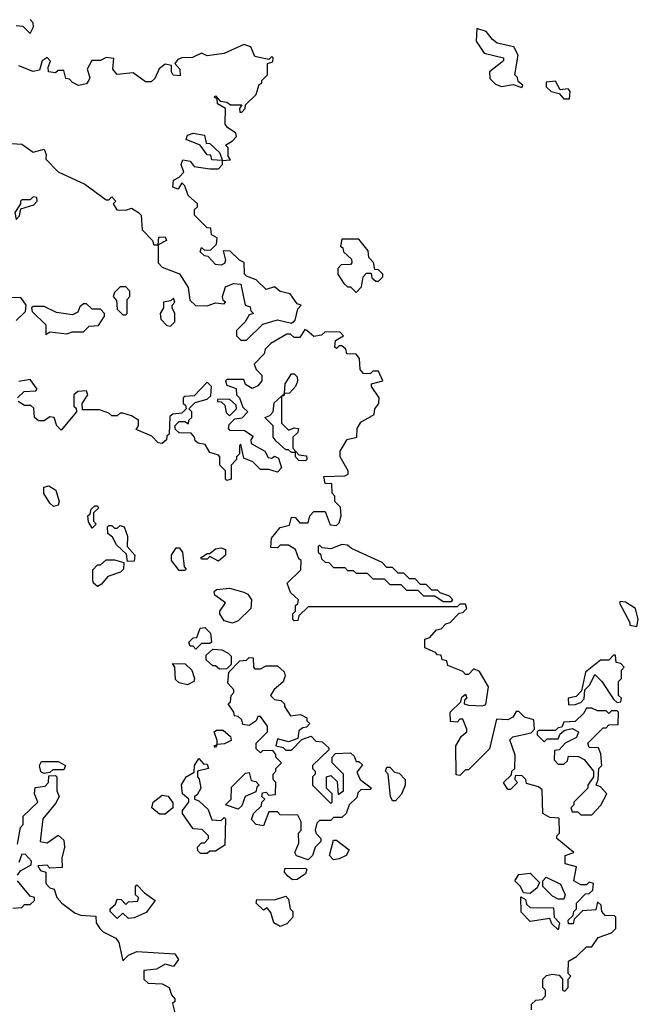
# Model space of a CAD drawing. Extents: x 2673034 to 2765626, y 830478 to 954748.
# Tile 66 of 126: x 2722668 to 2724870, y 852645 to 856151. Entities that reach past the tile are written whole.
import ezdxf

# ---------------------------------------------------------------- set-up
doc = ezdxf.new("R2010")
doc.units = 0

msp = doc.modelspace()

# ---------------------------------------------------------------- linework, layer by layer
at = {"layer": '0CON05XD'}
for points in [[(2722655, 856130), (2722678.3, 856128.3), (2722705, 856102.5), (2722716.4, 856126.4), (2722715, 856140), (2722705, 856152.5)], [(2724455, 855910), (2724458.3, 855918.3), (2724441.7, 855931.7), (2724440, 855945), (2724430, 855955), (2724442.5, 856025), (2724426.7, 856055), (2724368, 856068), (2724350.5, 856080.5), (2724328.8, 856108.8), (2724295, 856120), (2724292.5, 856075), (2724321.7, 856031.7), (2724390, 856015), (2724390, 856005), (2724340, 855965), (2724341.7, 855941.7), (2724361.7, 855921.7), (2724383, 855913), (2724425, 855920), (2724455, 855910)], [(2722621.7, 855711.7), (2722675, 855707.5), (2722715, 855680), (2722755, 855690), (2722761.7, 855671.7), (2722760, 855655), (2722805, 855610), (2722900, 855565), (2722975, 855510), (2722985, 855510), (2722995, 855520), (2723010, 855505), (2723000, 855495), (2723013.9, 855473.9), (2723045, 855473.3), (2723065, 855480), (2723090, 855465), (2723100, 855455), (2723103, 855403), (2723140, 855365), (2723145, 855350), (2723160, 855350), (2723163, 855377), (2723185, 855377.5), (2723190, 855365), (2723160, 855350), (2723160, 855285), (2723175, 855270), (2723236.4, 855246.4), (2723267, 855197), (2723273, 855153), (2723293, 855133), (2723335, 855132.5), (2723365, 855142.5), (2723395, 855140), (2723400, 855145), (2723391.7, 855151.7), (2723390, 855165), (2723400, 855200), (2723428.3, 855211.7), (2723455, 855210), (2723470, 855135), (2723488.3, 855128.3), (2723490, 855115), (2723500, 855105), (2723485, 855100), (2723470, 855075), (2723440, 855045), (2723440, 855025), (2723455, 855010), (2723475, 855010), (2723533, 855067), (2723585, 855082.5), (2723635, 855070), (2723648.8, 855081.2), (2723658.3, 855121.7), (2723670, 855135), (2723655, 855140), (2723630, 855175), (2723595, 855183.3), (2723575, 855200), (2723545, 855190), (2723510, 855225), (2723475, 855237.5), (2723467.5, 855245), (2723467, 855287), (2723450, 855295), (2723417, 855327), (2723391.7, 855328.3), (2723400, 855295), (2723396.4, 855283.6), (2723385, 855277.5), (2723365, 855280), (2723338.3, 855308.3), (2723325, 855310), (2723310, 855325), (2723315, 855340), (2723325, 855330), (2723348.3, 855331.7), (2723368.3, 855351.7), (2723370, 855375), (2723350, 855385), (2723348.3, 855408.3), (2723335, 855410), (2723290, 855455), (2723290, 855475), (2723300, 855485), (2723300, 855495), (2723267.5, 855525), (2723255, 855560), (2723245, 855570), (2723231.7, 855548.3), (2723212.5, 855555), (2723215, 855580), (2723235, 855590), (2723251.7, 855608.3), (2723242.5, 855635), (2723248.3, 855651.7), (2723275, 855647.5), (2723288.3, 855628.3), (2723345, 855620), (2723375, 855620), (2723390, 855635), (2723390, 855650), (2723351.7, 855651.7), (2723348.3, 855668.3), (2723335, 855670), (2723310, 855705), (2723260, 855725), (2723265, 855740), (2723285, 855747.5), (2723325, 855740), (2723331.7, 855711.7), (2723345, 855710), (2723378.3, 855678.3), (2723390, 855650), (2723418.3, 855651.7), (2723410, 855665), (2723410, 855695), (2723400, 855705), (2723425, 855720), (2723440, 855735), (2723437, 855747), (2723407, 855767), (2723399.3, 855779.3), (2723400, 855835), (2723371.7, 855851.7), (2723370, 855870), (2723360, 855875), (2723365, 855880), (2723381.7, 855861.7), (2723405, 855857.5), (2723418.3, 855848.3), (2723458.3, 855848.3), (2723450, 855835), (2723451.7, 855821.7), (2723458.3, 855821.7), (2723470, 855835), (2723471.7, 855848.3), (2723510, 855885), (2723520, 855920), (2723530, 855925), (2723530, 855935), (2723550, 855955), (2723550, 855995), (2723568.3, 856001.7), (2723570, 856015), (2723565, 856020), (2723555, 856010), (2723505, 856020), (2723490, 856055), (2723465, 856063.3), (2723395, 856031.2), (2723335, 856022.5), (2723315, 856032.5), (2723283.3, 856016.7), (2723244.2, 856015.8), (2723230.7, 856009.3), (2723220, 855995), (2723237.5, 855975), (2723238.3, 855951.7), (2723213.6, 855953.6), (2723207.5, 855965), (2723208.3, 855988.3), (2723185, 855992.5), (2723163.6, 855976.4), (2723148.3, 855941.7), (2723135, 855930), (2723115, 855930), (2723071.7, 855961.7), (2723015, 855956.2), (2722998.8, 855975), (2723002.5, 856012.5), (2722975, 856016.7), (2722955, 856006.2), (2722924.1, 856005.9), (2722908, 855975), (2722916.7, 855945), (2722913.6, 855936.4), (2722905, 855922.5), (2722877, 855917), (2722855, 855927.5), (2722845, 855940), (2722831.7, 855941.7), (2722825, 855970), (2722805, 855970), (2722795, 855962.5), (2722770, 855965), (2722768.3, 855981.7), (2722777, 856003), (2722765, 856016.7), (2722747.5, 856005), (2722738.3, 855971.7), (2722715, 855966.7), (2722665, 855986.7)], [(2724625, 855870), (2724627.5, 855895), (2724620, 855905), (2724591.7, 855901.7), (2724575, 855932.5), (2724541.7, 855928.3), (2724541.7, 855911.7), (2724560, 855895), (2724588.3, 855888.3), (2724605, 855870), (2724625, 855870)], [(2722655, 855440), (2722667, 855453), (2722671.7, 855478.3), (2722718.3, 855491.7), (2722730, 855505), (2722728.3, 855518.3), (2722715, 855520), (2722705, 855510), (2722675, 855510), (2722670, 855505), (2722670, 855495), (2722650, 855465), (2722655, 855440)], [(2723865, 855180), (2723885, 855200), (2723890, 855235), (2723901.7, 855248.3), (2723918.3, 855248.3), (2723921.7, 855231.7), (2723935, 855220), (2723945, 855220), (2723960, 855235), (2723960, 855245), (2723945, 855260), (2723931.7, 855261.7), (2723927, 855287), (2723910, 855305), (2723908.3, 855328.3), (2723875, 855370), (2723815, 855370), (2723810, 855345), (2723818.3, 855338.3), (2723820, 855325), (2723848.3, 855298.3), (2723850, 855285), (2723845, 855280), (2723811.7, 855278.3), (2723800, 855265), (2723800, 855245), (2723821.7, 855211.7), (2723835, 855200), (2723845, 855200), (2723865, 855180)], [(2723045, 855100), (2723050, 855105), (2723050, 855155), (2723060, 855165), (2723060, 855185), (2723045, 855200), (2723025, 855200), (2723005, 855180), (2723000, 855165), (2723011.7, 855151.7), (2723015, 855120), (2723035, 855100), (2723045, 855100)], [(2722655, 855080), (2722688.3, 855111.7), (2722690, 855135), (2722671.7, 855161.7), (2722595, 855160)], [(2722760, 855030), (2722775, 855040), (2722835, 855032.5), (2722855, 855040), (2722895, 855040), (2722915, 855060), (2722948.3, 855061.7), (2722970, 855095), (2722970, 855105), (2722955, 855120), (2722925, 855120), (2722905, 855140), (2722895, 855140), (2722881.7, 855128.3), (2722875, 855110), (2722855, 855100), (2722798.3, 855108.3), (2722755, 855130), (2722715, 855130), (2722710, 855125), (2722711.7, 855111.7), (2722760, 855065), (2722760, 855030)], [(2723205, 855060), (2723220, 855075), (2723220, 855105), (2723210, 855125), (2723210, 855135), (2723220, 855145), (2723215, 855160), (2723205, 855150), (2723180, 855145), (2723180, 855125), (2723167.5, 855105), (2723170, 855085), (2723191.7, 855061.7), (2723205, 855060)], [(2724490, 852625), (2724490, 852645), (2724505, 852660), (2724528.3, 852661.7), (2724540, 852675), (2724540, 852695), (2724530, 852705), (2724530, 852735), (2724543, 852747), (2724565, 852752.5), (2724588.3, 852748.3), (2724600, 852735), (2724600, 852695), (2724608.3, 852691.7), (2724620, 852705), (2724620, 852735), (2724630, 852745), (2724620, 852755), (2724621.7, 852798.3), (2724650, 852815), (2724685, 852850), (2724705, 852850), (2724727.5, 852882.5), (2724775, 852900), (2724790, 852915), (2724790, 852955), (2724785, 852960), (2724751.7, 852961.7), (2724740, 852975), (2724738.3, 852998.3), (2724725, 853010), (2724718.3, 852981.7), (2724671.7, 852978.3), (2724641.7, 852948.3), (2724638.3, 852931.7), (2724621.7, 852931.7), (2724620, 852945), (2724638.3, 852961.7), (2724640, 852975), (2724650, 852985), (2724650, 853005), (2724681.7, 853038.3), (2724695, 853040), (2724708.3, 853051.7), (2724710, 853075), (2724695, 853080), (2724685, 853070), (2724665, 853070), (2724640, 853085), (2724650, 853135), (2724610, 853145), (2724610, 853175), (2724640, 853185), (2724580, 853235), (2724580, 853245), (2724590, 853255), (2724588.3, 853308.3), (2724555, 853310), (2724530, 853325), (2724528.3, 853408.3), (2724515, 853420), (2724471.7, 853431.7), (2724470, 853445), (2724455, 853460), (2724431.7, 853458.3), (2724430, 853445), (2724440, 853435), (2724415, 853410), (2724405, 853410), (2724390, 853435), (2724418.3, 853461.7), (2724420, 853475), (2724430, 853485), (2724431.7, 853531.7), (2724413, 853587), (2724423, 853597), (2724488.3, 853611.7), (2724500, 853625), (2724498.3, 853658.3), (2724465, 853667.5), (2724445, 853687.5), (2724435, 853687.5), (2724423, 853667), (2724405, 853657.5), (2724365, 853660), (2724340, 853555), (2724265, 853480), (2724255, 853480), (2724235, 853460), (2724221.7, 853461.7), (2724220, 853565), (2724240.7, 853599.3), (2724260, 853615), (2724260, 853625), (2724245, 853660), (2724235, 853660), (2724225, 853650), (2724201.7, 853651.7), (2724200, 853685), (2724238.3, 853721.7), (2724241.7, 853738.3), (2724255, 853750), (2724260, 853735), (2724251.7, 853728.3), (2724250, 853715), (2724265, 853710), (2724315, 853707.5), (2724327, 853713), (2724336.7, 853775), (2724305, 853830), (2724285, 853840), (2724265, 853820), (2724255, 853820), (2724245, 853830), (2724191.7, 853851.7), (2724188.3, 853868.3), (2724171.7, 853871.7), (2724168.3, 853888.3), (2724155, 853890), (2724148.3, 853898.3), (2724110, 853915), (2724110, 853945), (2724128.3, 853951.7), (2724151.7, 853978.3), (2724168.3, 853981.7), (2724185, 854000), (2724200, 854005), (2724231.7, 854038.3), (2724245, 854040), (2724260, 854055), (2724255, 854070), (2724235, 854070), (2724225, 854060), (2723695, 854060), (2723661.7, 854028.3), (2723658.3, 854011.7), (2723645, 854010), (2723640, 854015), (2723640, 854035), (2723650, 854045), (2723650, 854065), (2723658.3, 854071.7), (2723660, 854085), (2723631.7, 854111.7), (2723620, 854145), (2723668.3, 854191.7), (2723670, 854225), (2723661.7, 854231.7), (2723650, 854265), (2723625, 854280), (2723595, 854280), (2723585, 854270), (2723561.7, 854271.7), (2723563.8, 854305), (2723595, 854342.5), (2723628.3, 854351.7), (2723635, 854380), (2723648.3, 854378.3), (2723665, 854360), (2723695, 854360), (2723700, 854385), (2723715, 854400), (2723755, 854400), (2723773, 854353), (2723795, 854350), (2723805, 854360), (2723812.5, 854385), (2723810, 854415), (2723790, 854435), (2723790, 854455), (2723780, 854465), (2723778.3, 854498.3), (2723755, 854500), (2723750, 854525), (2723825, 854527.5), (2723837, 854533), (2723836.7, 854545), (2723808.8, 854595), (2723808.8, 854615), (2723833.3, 854656.7), (2723867.5, 854665), (2723868.6, 854695), (2723881.5, 854718.5), (2723930, 854745), (2723932.5, 854765), (2723946.7, 854785), (2723947.5, 854805), (2723920, 854845), (2723920, 854855), (2723960, 854865), (2723945, 854900), (2723925, 854900), (2723915, 854890), (2723891.7, 854891.7), (2723880, 854905), (2723877.5, 854945), (2723865, 854960), (2723831.7, 854961.7), (2723828.3, 854978.3), (2723815, 854990), (2723805, 854990), (2723795, 854980), (2723790, 854985), (2723791.7, 855008.3), (2723820, 855025), (2723808.3, 855038.3), (2723755, 855040), (2723741.7, 855028.3), (2723715, 855022.5), (2723690, 855045), (2723682.5, 855047.5), (2723665, 855020), (2723645, 855020), (2723631.7, 855031.7), (2723618.3, 855031.7), (2723561.7, 854998.3), (2723541.7, 854978.3), (2723538.3, 854961.7), (2723502.5, 854925), (2723510, 854905), (2723530, 854885), (2723530, 854865), (2723515, 854847.5), (2723495, 854837.5), (2723471.7, 854851.7), (2723465, 854870), (2723405, 854870), (2723400, 854865), (2723405, 854850), (2723438.3, 854838.3), (2723440, 854815), (2723450, 854805), (2723461.7, 854771.7), (2723480, 854755), (2723458.3, 854731.7), (2723431.7, 854728.3), (2723411.7, 854708.3), (2723410, 854695), (2723415, 854690), (2723468.3, 854688.3), (2723498.3, 854668.3), (2723490, 854655), (2723491.7, 854641.7), (2723540, 854615), (2723551.7, 854591.7), (2723565, 854590), (2723575, 854597.5), (2723589.3, 854589.3), (2723600, 854555), (2723585, 854540), (2723555, 854550), (2723525, 854550), (2723497, 854577), (2723465, 854590), (2723455, 854640), (2723450, 854635), (2723450, 854605), (2723440, 854595), (2723440, 854585), (2723420, 854565), (2723420, 854515), (2723405, 854510), (2723400, 854515), (2723400, 854545), (2723380, 854565), (2723380, 854595), (2723375, 854600), (2723345, 854610), (2723328.3, 854638.3), (2723303, 854643), (2723291.7, 854651.7), (2723290, 854665), (2723278.3, 854678.3), (2723235, 854680), (2723221.7, 854691.7), (2723220, 854705), (2723235, 854720), (2723255, 854720), (2723268.3, 854711.7), (2723270, 854725), (2723280, 854735), (2723280, 854755), (2723270, 854765), (2723291.7, 854788.3), (2723335, 854800), (2723348.3, 854811.7), (2723350, 854845), (2723335, 854860), (2723288.3, 854811.7), (2723255, 854810), (2723250, 854805), (2723250, 854785), (2723258.3, 854778.3), (2723260, 854765), (2723245, 854750), (2723213, 854747), (2723201.7, 854738.3), (2723200, 854675), (2723191.7, 854668.3), (2723190, 854655), (2723175, 854642.5), (2723160, 854645), (2723138.3, 854668.3), (2723081.7, 854691.7), (2723090, 854705), (2723090, 854725), (2723065, 854740), (2723035, 854750), (2723025, 854750), (2723015, 854740), (2722995, 854740), (2722985, 854750), (2722951.7, 854761.7), (2722891.7, 854761.7), (2722890, 854785), (2722910, 854815), (2722905, 854830), (2722875, 854827.5), (2722860, 854815), (2722860, 854775), (2722868.3, 854768.3), (2722870, 854755), (2722815, 854690), (2722800, 854705), (2722790, 854735), (2722775, 854737.5), (2722755, 854722.5), (2722735, 854722.5), (2722720, 854735), (2722718.3, 854768.3), (2722707, 854777), (2722685, 854777.5)], [(2722660, 854805), (2722683, 854827), (2722725, 854830), (2722730, 854835), (2722705, 854870), (2722665, 854862.5)], [(2723685, 854580), (2723661.7, 854581.7), (2723650, 854595), (2723650, 854610), (2723635, 854610), (2723625, 854620), (2723615, 854620), (2723580.7, 854650.7), (2723570, 854665), (2723570, 854705), (2723540, 854735), (2723558.3, 854741.7), (2723570, 854755), (2723573, 854787), (2723599.5, 854810.6), (2723610, 854820), (2723612.5, 854855), (2723635, 854890), (2723645, 854890), (2723655, 854880), (2723656.4, 854863.6), (2723650, 854845), (2723628.3, 854821.7), (2723610, 854820), (2723608.3, 854811.7), (2723599.5, 854810.6), (2723600, 854715), (2723625, 854690), (2723645, 854697.5), (2723660, 854695), (2723658.3, 854681.7), (2723640, 854665), (2723640, 854625), (2723661.7, 854601.7), (2723688.3, 854598.3), (2723690, 854585), (2723685, 854580)], [(2722685, 854777.5), (2722661.7, 854791.7)], [(2723415, 854740), (2723440, 854765), (2723438.3, 854778.3), (2723415, 854800), (2723371.7, 854798.3), (2723371.7, 854791.7), (2723385, 854790), (2723398.3, 854778.3), (2723403, 854753), (2723415, 854740)], [(2722788.3, 854418.3), (2722775, 854430), (2722753.6, 854463.6), (2722753.6, 854486.4), (2722771.7, 854491.7), (2722796.2, 854476.2), (2722807.5, 854435), (2722805, 854422.5), (2722788.3, 854418.3)], [(2722925, 854340), (2722913, 854363), (2722910, 854385), (2722918.3, 854391.7), (2722921.7, 854408.3), (2722935, 854420), (2722945, 854420), (2722948.3, 854411.7), (2722930, 854395), (2722930, 854365), (2722940, 854355), (2722925, 854340)], [(2723051.7, 854221.7), (2723048.3, 854248.3), (2723011.7, 854281.7), (2722998.3, 854308.3), (2722981.7, 854321.7), (2722980, 854345), (2722985, 854350), (2722995, 854350), (2723005, 854340), (2723015, 854340), (2723025, 854350), (2723040, 854345), (2723051.7, 854311.7), (2723050, 854275), (2723077.5, 854245), (2723075, 854222.5), (2723051.7, 854221.7)], [(2723255, 854190), (2723235, 854190), (2723207.5, 854225), (2723207.5, 854245), (2723225, 854270), (2723235, 854270), (2723247.5, 854255), (2723252.5, 854202.5), (2723260, 854195), (2723255, 854190)], [(2723375, 854222.5), (2723345, 854240), (2723335, 854230), (2723315, 854230), (2723312.5, 854235), (2723335, 854250), (2723345, 854250), (2723365, 854267.5), (2723385, 854270), (2723400, 854265), (2723400, 854245), (2723375, 854222.5)], [(2724205, 854080), (2724210, 854085), (2724198.3, 854098.3), (2724165, 854110), (2724155, 854120), (2724135, 854120), (2724115, 854140), (2724095, 854140), (2724075, 854160), (2724055, 854160), (2724035, 854180), (2724015, 854180), (2723995, 854200), (2723975, 854200), (2723958.3, 854218.3), (2723848.3, 854268.3), (2723835, 854280), (2723815, 854282.5), (2723775, 854267.5), (2723745, 854270), (2723735, 854280), (2723730, 854275), (2723730, 854255), (2723738.3, 854248.3), (2723741.7, 854231.7), (2723755, 854220), (2723768.3, 854218.3), (2723785, 854200), (2723825, 854200), (2723835, 854190), (2723855, 854190), (2723865, 854180), (2723905, 854180), (2723925, 854160), (2723965, 854160), (2723985, 854140), (2724025, 854140), (2724045, 854120), (2724085, 854120), (2724105, 854100), (2724145, 854100), (2724175, 854080), (2724205, 854080)], [(2722945, 854132.5), (2722930, 854145), (2722927.5, 854155), (2722928.3, 854191.7), (2722945, 854210), (2722955, 854210), (2722975, 854227.5), (2723005, 854227.5), (2723038.3, 854218.3), (2723037.5, 854195), (2723026.4, 854183.6), (2722981.7, 854168.3), (2722959.3, 854140.7), (2722945, 854132.5)], [(2723425, 854002.5), (2723395, 854010), (2723380, 854035), (2723380, 854045), (2723400, 854075), (2723361.7, 854101.7), (2723360, 854115), (2723368.3, 854121.7), (2723415, 854126.7), (2723465, 854112.5), (2723480, 854105), (2723492.5, 854085), (2723490, 854055), (2723445, 854010), (2723425, 854002.5)], [(2724865, 853990), (2724870, 854015), (2724860, 854055), (2724825, 854077.5), (2724805, 854080), (2724803, 854073), (2724840, 854005), (2724840, 853995), (2724865, 853990)], [(2723295, 853910), (2723285, 853920), (2723275, 853920), (2723270, 853935), (2723285, 853950), (2723298.3, 853951.7), (2723310, 853985), (2723327, 853987), (2723347, 853967), (2723350, 853935), (2723345, 853930), (2723315, 853930), (2723295, 853910)], [(2723378.3, 853838.3), (2723365, 853850), (2723355, 853850), (2723331.7, 853871.7), (2723331.7, 853888.3), (2723355, 853910), (2723387, 853907), (2723410, 853895), (2723420, 853885), (2723420, 853855), (2723405, 853840), (2723378.3, 853838.3)], [(2723695, 853160), (2723653.3, 853173.3), (2723647.5, 853185), (2723661.7, 853218.3), (2723660, 853255), (2723670, 853265), (2723670, 853295), (2723658.3, 853318.3), (2723595, 853320), (2723585, 853330), (2723555, 853330), (2723535, 853280), (2723510, 853285), (2723493, 853303), (2723500, 853325), (2723528.3, 853351.7), (2723530, 853365), (2723540, 853375), (2723530, 853385), (2723531.7, 853398.3), (2723545, 853400), (2723555, 853390), (2723578.3, 853391.7), (2723580, 853435), (2723570, 853445), (2723570, 853465), (2723580, 853475), (2723580, 853485), (2723600, 853505), (2723580, 853525), (2723580, 853535), (2723568.3, 853548.3), (2723532.5, 853547.5), (2723525, 853540), (2723510, 853555), (2723510, 853575), (2723550, 853615), (2723550, 853635), (2723525, 853670), (2723515, 853670), (2723510, 853655), (2723485, 853637.5), (2723461.7, 853641.7), (2723458.3, 853658.3), (2723445, 853670), (2723431.7, 853671.7), (2723430, 853685), (2723410, 853715), (2723418.3, 853721.7), (2723420, 853745), (2723430, 853755), (2723430, 853765), (2723408.3, 853788.3), (2723411.7, 853828.3), (2723451.7, 853868.3), (2723475, 853870), (2723485, 853880), (2723498.3, 853878.3), (2723500, 853845), (2723505, 853840), (2723525, 853840), (2723545, 853850), (2723585, 853850), (2723609.3, 853829.3), (2723612.5, 853815), (2723606.1, 853793.9), (2723573.6, 853766.4), (2723560, 853745), (2723575, 853730), (2723597, 853727), (2723610, 853715), (2723610, 853705), (2723631.7, 853671.7), (2723667, 853677), (2723690, 853665), (2723690, 853655), (2723700, 853645), (2723688.3, 853631.7), (2723675, 853630), (2723661.7, 853618.3), (2723658.3, 853591.7), (2723625, 853580), (2723585, 853590), (2723580, 853565), (2723605, 853560), (2723615, 853550), (2723635, 853550), (2723671.7, 853588.3), (2723705, 853600), (2723721.7, 853581.7), (2723745, 853580), (2723768.3, 853558.3), (2723768.3, 853551.7), (2723710, 853495), (2723710, 853485), (2723720, 853475), (2723720, 853465), (2723710, 853455), (2723710, 853425), (2723775, 853360), (2723780, 853365), (2723780, 853395), (2723760, 853415), (2723760, 853455), (2723775, 853460), (2723798.3, 853438.3), (2723801.7, 853391.7), (2723820, 853405), (2723820, 853465), (2723780, 853505), (2723780, 853525), (2723791.7, 853538.3), (2723845, 853540), (2723858.3, 853528.3), (2723865, 853510), (2723875, 853510), (2723888.3, 853498.3), (2723868.3, 853471.7), (2723880, 853445), (2723920, 853415), (2723915, 853410), (2723881.7, 853408.3), (2723871.7, 853398.3), (2723868.3, 853381.7), (2723840, 853355), (2723830, 853325), (2723815, 853310), (2723785, 853310), (2723775, 853300), (2723735, 853300), (2723725, 853290), (2723720, 853265), (2723723, 853253), (2723740, 853235), (2723740, 853225), (2723720, 853205), (2723710, 853175), (2723695, 853160)], [(2724621.7, 853711.7), (2724645, 853712.5), (2724665, 853720), (2724677, 853733), (2724680, 853765), (2724697, 853783), (2724715, 853820), (2724740, 853795), (2724781.7, 853731.7), (2724795, 853720), (2724808.3, 853721.7), (2724810, 853735), (2724800, 853745), (2724800, 853795), (2724810, 853805), (2724810, 853835), (2724820, 853845), (2724808.3, 853858.3), (2724791.7, 853861.7), (2724788.3, 853888.3), (2724781.7, 853888.3), (2724765, 853870), (2724735, 853870), (2724681.7, 853828.3), (2724668.3, 853761.7), (2724648.3, 853741.7), (2724620, 853735), (2724621.7, 853711.7)], [(2723265, 853782.5), (2723235, 853790), (2723221.7, 853801.7), (2723220, 853845), (2723211.7, 853858.3), (2723257, 853857), (2723280, 853835), (2723290, 853805), (2723287.5, 853795), (2723265, 853782.5)], [(2724705, 853320), (2724736.1, 853353.9), (2724757.5, 853395), (2724735, 853420), (2724720, 853425), (2724727.5, 853445), (2724730, 853485), (2724740, 853495), (2724737, 853537), (2724728.3, 853558.3), (2724695, 853560), (2724690, 853575), (2724745, 853630), (2724755, 853630), (2724765, 853640), (2724798.3, 853641.7), (2724800, 853685), (2724795, 853690), (2724775, 853690), (2724765, 853680), (2724755, 853690), (2724725, 853690), (2724705, 853700), (2724685, 853700), (2724675, 853680), (2724645, 853652.5), (2724605, 853650), (2724598.3, 853631.7), (2724585, 853630), (2724575, 853620), (2724515, 853620), (2724510, 853615), (2724510, 853605), (2724535, 853580), (2724545, 853590), (2724585, 853590), (2724591.7, 853608.3), (2724608.3, 853621.7), (2724635, 853627.5), (2724657.5, 853615), (2724650, 853595), (2724610, 853575), (2724588.3, 853551.7), (2724571.7, 853548.3), (2724570, 853515), (2724585, 853500), (2724605, 853500), (2724618.3, 853511.7), (2724621.7, 853528.3), (2724657, 853527), (2724676.7, 853516.7), (2724710, 853475), (2724710, 853455), (2724690, 853425), (2724690, 853415), (2724640, 853365), (2724640, 853355), (2724630, 853345), (2724635, 853330), (2724655, 853330), (2724665, 853320), (2724705, 853320)], [(2723365, 853560), (2723360, 853565), (2723370, 853570), (2723370, 853585), (2723360, 853615), (2723368.3, 853621.7), (2723391.7, 853621.7), (2723418.3, 853598.3), (2723420, 853585), (2723397, 853573), (2723370, 853570), (2723365, 853560)], [(2722755, 853467.5), (2722743.3, 853473.3), (2722737.5, 853495), (2722745, 853510), (2722805, 853510), (2722830, 853495), (2722825, 853480), (2722785, 853480), (2722775, 853470), (2722755, 853467.5)], [(2723311.7, 853181.7), (2723301.7, 853191.7), (2723300, 853205), (2723315, 853220), (2723325, 853220), (2723340, 853235), (2723340, 853245), (2723317, 853267), (2723285, 853270), (2723247.5, 853325), (2723247.5, 853335), (2723270, 853365), (2723270, 853375), (2723247.5, 853395), (2723243, 853427), (2723260, 853455), (2723288.3, 853471.7), (2723290, 853495), (2723305, 853520), (2723321.7, 853501.7), (2723335, 853500), (2723340, 853485), (2723300, 853475), (2723300, 853455), (2723307, 853447), (2723312.5, 853415), (2723299.3, 853390.7), (2723290, 853385), (2723290, 853375), (2723305, 853370), (2723338.3, 853338.3), (2723351.7, 853301.7), (2723385, 853300), (2723395, 853310), (2723400, 853305), (2723398.3, 853211.7), (2723365, 853190), (2723345, 853190), (2723335, 853182.5), (2723311.7, 853181.7)], [(2722660, 853215), (2722670, 853275), (2722680, 853285), (2722680, 853315), (2722732.5, 853365), (2722720, 853395), (2722723, 853417), (2722758.3, 853421.7), (2722770, 853435), (2722771.7, 853458.3), (2722795, 853460), (2722800, 853455), (2722800, 853405), (2722807.5, 853385), (2722795, 853360), (2722750, 853305), (2722740, 853225), (2722765, 853220), (2722805, 853247.5), (2722825, 853230), (2722827.5, 853205), (2722817.5, 853165), (2722818.3, 853131.7), (2722775, 853130), (2722765, 853140), (2722731.7, 853138.3), (2722741.7, 853121.7), (2722760, 853115), (2722760, 853075), (2722775, 853060), (2722790, 853055), (2722800, 853025), (2722817.5, 853005), (2722865, 852970), (2722885, 852962.5), (2722938.3, 852958.3), (2722940, 852935), (2722952.5, 852915), (2722965, 852902.5), (2723010, 852880), (2723020, 852865), (2723035, 852800), (2723055, 852820), (2723085, 852832.5), (2723220, 852825), (2723232.5, 852805), (2723215, 852780), (2723185, 852787.5), (2723155, 852770), (2723110, 852765), (2723110, 852735), (2723125, 852720), (2723175, 852717.5), (2723200, 852705), (2723208.3, 852678.3), (2723220, 852665), (2723220, 852655), (2723211.7, 852648.3), (2723220, 852615)], [(2723445, 853340), (2723400, 853355), (2723420, 853375), (2723421.7, 853418.3), (2723471.7, 853468.3), (2723485, 853470), (2723491.7, 853441.7), (2723508.3, 853438.3), (2723520, 853425), (2723511.7, 853418.3), (2723508.3, 853401.7), (2723470, 853385), (2723458.3, 853351.7), (2723445, 853340)], [(2724005, 853370), (2723995, 853370), (2723987.5, 853385), (2723980, 853465), (2723970, 853475), (2723975, 853490), (2723985, 853490), (2724001.7, 853471.7), (2724018.3, 853468.3), (2724040, 853445), (2724040, 853425), (2724027, 853393), (2724005, 853370)], [(2723185, 853322.5), (2723165, 853322.5), (2723137.5, 853345), (2723142.5, 853365), (2723175, 853390), (2723196.2, 853386.2), (2723213, 853363), (2723212.5, 853345), (2723185, 853322.5)], [(2723785, 853160), (2723770, 853175), (2723785, 853230), (2723795, 853230), (2723840, 853195), (2723830, 853175), (2723805, 853162.5), (2723785, 853160)], [(2722660, 853105), (2722670, 853120), (2722708.3, 853141.7), (2722710, 853155), (2722688.3, 853178.3), (2722675, 853180), (2722665, 853150)], [(2723638.3, 853088.3), (2723621.7, 853101.7), (2723610, 853115), (2723611.7, 853128.3), (2723685, 853130), (2723690, 853125), (2723685, 853110), (2723655, 853090), (2723638.3, 853088.3)], [(2724485, 853040), (2724461.7, 853041.7), (2724450, 853065), (2724430, 853085), (2724445, 853107.5), (2724485, 853112.5), (2724518.3, 853078.3), (2724510, 853060), (2724485, 853040)], [(2722643, 852987), (2722675, 852990), (2722685, 853000), (2722705, 853000), (2722720, 853015), (2722720, 853025), (2722705, 853030), (2722660, 853085)], [(2724605, 853020), (2724585, 853020), (2724565, 853030), (2724530, 853065), (2724530, 853085), (2724541.7, 853098.3), (2724593, 853073), (2724610, 853035), (2724605, 853020)], [(2723055, 852950), (2723035, 852970), (2723015, 852950), (2722990, 852975), (2722990, 852985), (2723008.3, 853001.7), (2723015, 853020), (2723028.3, 853018.3), (2723045, 853000), (2723055, 853010), (2723088.3, 853011.7), (2723090, 853025), (2723080, 853035), (2723080, 853065), (2723085, 853070), (2723111.7, 853041.7), (2723150, 853015), (2723118.3, 852971.7), (2723075, 852952.5), (2723055, 852950)], [(2723595, 852922.5), (2723572.5, 852935), (2723561.7, 852971.7), (2723548.3, 852988.3), (2723535, 852980), (2723510, 853005), (2723511.7, 853018.3), (2723575, 853017.5), (2723615, 853030), (2723625, 853020), (2723630, 852985), (2723640, 852975), (2723640, 852955), (2723618.3, 852931.7), (2723595, 852922.5)], [(2724585, 852910), (2724561.7, 852931.7), (2724555, 852950), (2724485, 852940), (2724453, 852973), (2724451.7, 853028.3), (2724468.3, 853018.3), (2724471.7, 853001.7), (2724485, 852990), (2724568.3, 852988.3), (2724570, 852955), (2724590, 852935), (2724585, 852910)]]:
    msp.add_lwpolyline(points, dxfattribs=at)

doc.saveas('drawing.dxf')
